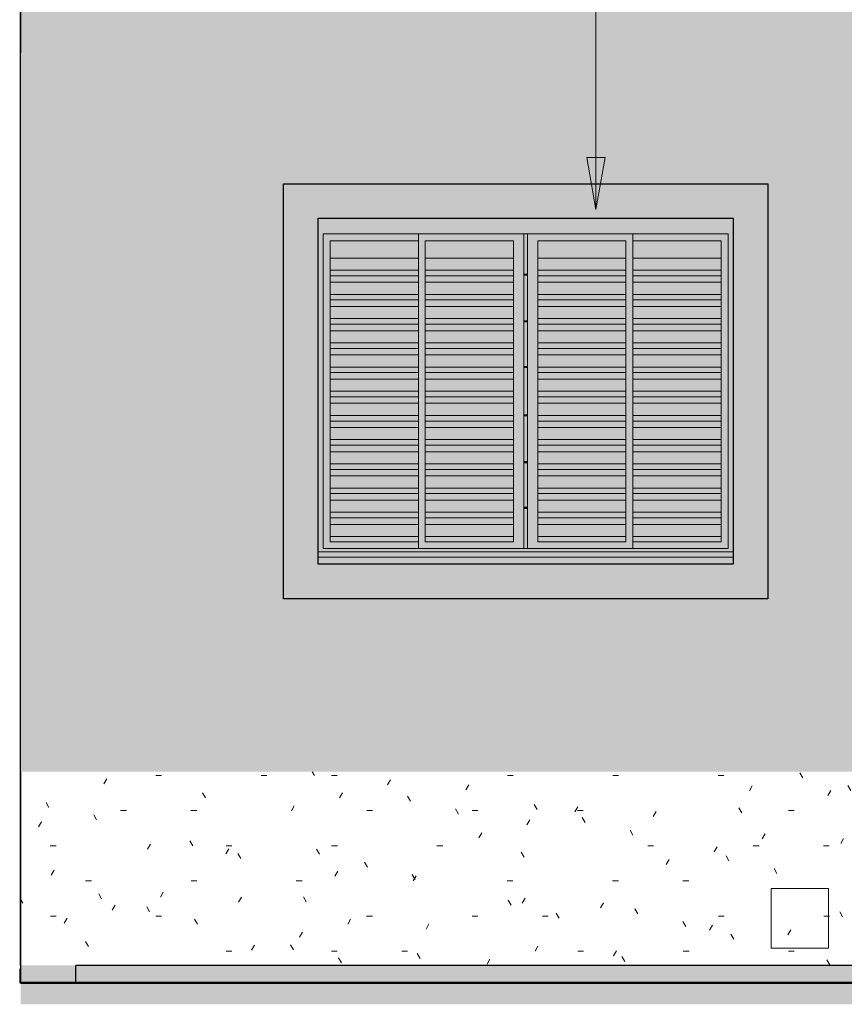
# Model space of a CAD drawing. Header units: metres. Extents: x -18.3 to 29, y -0.2 to 10.3.
# Tile 44 of 56: x 8.9 to 11.3, y -0.2 to 2.7. Entities that reach past the tile are written whole.
import ezdxf

# ---------------------------------------------------------------- set-up
doc = ezdxf.new("R2010")
doc.units = ezdxf.units.M
doc.layers.add('A-DETL', color=7, linetype='Continuous', lineweight=5, true_color=0x00a600)
for name, color, linetype, lineweight in [('A-DETL-GENF', 7, 'Continuous', 5), ('A-FLOR', 7, 'Continuous', 5), ('A-GLAZ', 7, 'Continuous', 5), ('A-WALL', 7, 'Continuous', 5), ('A-WALL-PATT', 7, 'Continuous', 5), ('C-TOPO', 7, 'Continuous', 5), ('E-ELEC-EQPM', 7, 'Continuous', 5), ('G-ANNO-TEXT', 7, 'Continuous', 9), ('I-WALL', 7, 'Continuous', 5), ('Q-CASE', 7, 'Continuous', 5)]:
    doc.layers.add(name, color=color, linetype=linetype, lineweight=lineweight)
pattern_1 = [(0, (10.94422, 1.2), (0.4064, 0.1016), [0.01676, -0.28804, 0.01676, -0.28804, -1.626]), (0, (10.94422, 1.2), (0.4064, 0.1016), [-0.6096, 0.01676, -0.59284, 0.01676, -0.28804, -0.7112]), (0, (10.94422, 1.2), (0.4064, 0.1016), [-1.524, 0.01676, -0.18644, 0.01676, -0.49124]), (120, (11.09722, 1.251), (-0.291188, 0.3011527), [0.01676, -0.28804, 0.01676, -0.28804, -1.626]), (120, (11.09722, 1.251), (-0.291188, 0.3011527), [-0.6096, 0.01676, -0.59284, 0.01676, -0.28804, -0.7112]), (120, (11.09722, 1.251), (-0.291188, 0.3011527), [-1.524, 0.01676, -0.18644, 0.01676, -0.49124]), (240, (11.14822, 1.454), (-0.115212, -0.4027527), [0.01676, -0.28804, 0.01676, -0.28804, -1.626]), (240, (11.14822, 1.454), (-0.115212, -0.4027527), [-0.6096, 0.01676, -0.59284, 0.01676, -0.28804, -0.7112]), (240, (11.14822, 1.454), (-0.115212, -0.4027527), [-1.524, 0.01676, -0.18644, 0.01676, -0.49124])]

# ---------------------------------------------------------------- blocks, each defined once
blk = doc.blocks.new('JANELA DE CORRE_CH_AMARELO0')
at = {"layer": 'A-GLAZ', "true_color": 0xfffffe}
h = blk.add_hatch(color=7, dxfattribs=at)
h.paths.add_polyline_path([(-17.375, 1.1), (-16.175, 1.1), (-16.1754, 1.12), (-17.375, 1.12), (-17.375, 1.1165)])
h.paths.add_polyline_path([(-17.2873, 1.1374), (-16.175, 1.1374), (-16.175, 2.1), (-17.375, 2.1), (-17.375, 1.1374), (-17.3208, 1.1374)])
h.paths.add_polyline_path([(-16.5834, 1.145), (-17.36, 1.145), (-17.36, 2.055), (-16.19, 2.055), (-16.19, 1.145), (-16.5499, 1.145)])
for points in [[(-17.275, 1.145), (-17.085, 1.145), (-17.085, 1.165), (-17.34, 1.165), (-17.34, 2.035), (-17.085, 2.035), (-17.085, 2.055), (-17.36, 2.055), (-17.36, 1.145), (-17.33, 1.145)], [(-16.21, 1.145), (-16.19, 1.145), (-16.19, 2.055), (-16.465, 2.055), (-16.465, 2.035), (-16.21, 2.035), (-16.21, 1.165), (-16.465, 1.165), (-16.465, 1.145), (-16.3153, 1.145)], [(-17.085, 1.9851), (-17.085, 2.035), (-17.34, 2.035), (-17.34, 1.9851), (-17.1349, 1.9851)], [(-16.81, 1.9851), (-16.81, 2.035), (-17.065, 2.035), (-17.065, 1.9851), (-16.8516, 1.9851)], [(-16.485, 1.9851), (-16.485, 2.035), (-16.74, 2.035), (-16.74, 1.9851), (-16.5349, 1.9851)], [(-16.4152, 1.9851), (-16.21, 1.9851), (-16.21, 2.035), (-16.465, 2.035), (-16.465, 1.9851), (-16.4494, 1.9851)], [(-17.085, 1.9501), (-17.085, 1.9851), (-17.34, 1.9851), (-17.34, 1.9501), (-17.1699, 1.9501)], [(-16.81, 1.9501), (-16.81, 1.9851), (-17.065, 1.9851), (-17.065, 1.9501), (-16.8516, 1.9501)], [(-16.5699, 1.9501), (-16.485, 1.9501), (-16.485, 1.9851), (-16.74, 1.9851), (-16.74, 1.9501), (-16.7175, 1.9501)], [(-16.3249, 1.9501), (-16.21, 1.9501), (-16.21, 1.9851), (-16.465, 1.9851), (-16.465, 1.9501), (-16.4494, 1.9501)], [(-17.186, 1.934), (-17.085, 1.934), (-17.085, 1.9501), (-17.34, 1.9501), (-17.34, 1.934), (-17.2538, 1.934)], [(-16.8516, 1.934), (-16.81, 1.934), (-16.81, 1.9501), (-17.065, 1.9501), (-17.065, 1.934), (-16.9856, 1.934)], [(-16.77, 1.9355), (-16.77, 1.9385), (-16.78, 1.9385), (-16.78, 1.9355)], [(-16.586, 1.934), (-16.485, 1.934), (-16.485, 1.9501), (-16.74, 1.9501), (-16.74, 1.934), (-16.7175, 1.934)], [(-16.341, 1.934), (-16.21, 1.934), (-16.21, 1.9501), (-16.465, 1.9501), (-16.465, 1.934), (-16.4494, 1.934)], [(-17.085, 1.9151), (-17.085, 1.934), (-17.34, 1.934), (-17.34, 1.9151), (-17.2049, 1.9151)], [(-17.2538, 1.8801), (-17.085, 1.8801), (-17.085, 1.9151), (-17.34, 1.9151), (-17.34, 1.8801)], [(-17.065, 1.9151), (-16.81, 1.9151), (-16.81, 1.934), (-17.065, 1.934), (-17.065, 1.9248)], [(-16.9856, 1.8801), (-16.81, 1.8801), (-16.81, 1.9151), (-17.065, 1.9151), (-17.065, 1.8801)], [(-16.74, 1.9151), (-16.485, 1.9151), (-16.485, 1.934), (-16.74, 1.934), (-16.74, 1.9248)], [(-16.7175, 1.8801), (-16.485, 1.8801), (-16.485, 1.9151), (-16.74, 1.9151), (-16.74, 1.8801)], [(-16.21, 1.9151), (-16.21, 1.934), (-16.465, 1.934), (-16.465, 1.9151), (-16.4494, 1.9151)], [(-16.465, 1.8801), (-16.21, 1.8801), (-16.21, 1.9151), (-16.465, 1.9151)], [(-17.34, 1.864), (-17.085, 1.864), (-17.085, 1.8801), (-17.34, 1.8801)], [(-16.81, 1.864), (-16.81, 1.8801), (-17.065, 1.8801), (-17.065, 1.864), (-16.8516, 1.864)], [(-16.74, 1.864), (-16.485, 1.864), (-16.485, 1.8801), (-16.74, 1.8801)], [(-16.465, 1.864), (-16.21, 1.864), (-16.21, 1.8801), (-16.465, 1.8801)], [(-17.2538, 1.8451), (-17.085, 1.8451), (-17.085, 1.864), (-17.34, 1.864), (-17.34, 1.8451)], [(-16.81, 1.8451), (-16.81, 1.864), (-17.065, 1.864), (-17.065, 1.8451), (-16.8516, 1.8451)], [(-16.7175, 1.8451), (-16.485, 1.8451), (-16.485, 1.864), (-16.74, 1.864), (-16.74, 1.8451)], [(-16.4494, 1.8451), (-16.21, 1.8451), (-16.21, 1.864), (-16.465, 1.864), (-16.465, 1.8451)], [(-17.2538, 1.8101), (-17.085, 1.8101), (-17.085, 1.8451), (-17.34, 1.8451), (-17.34, 1.8101)], [(-17.065, 1.8101), (-16.81, 1.8101), (-16.81, 1.8451), (-17.065, 1.8451)], [(-16.485, 1.8101), (-16.485, 1.8451), (-16.74, 1.8451), (-16.74, 1.8101), (-16.7099, 1.8101)], [(-16.465, 1.8101), (-16.21, 1.8101), (-16.21, 1.8451), (-16.465, 1.8451)], [(-17.2538, 1.794), (-17.085, 1.794), (-17.085, 1.8101), (-17.34, 1.8101), (-17.34, 1.794)], [(-17.085, 1.7751), (-17.085, 1.794), (-17.34, 1.794), (-17.34, 1.7751), (-17.2538, 1.7751)], [(-17.065, 1.794), (-16.81, 1.794), (-16.81, 1.8101), (-17.065, 1.8101)], [(-17.065, 1.7751), (-16.81, 1.7751), (-16.81, 1.794), (-17.065, 1.794)], [(-16.77, 1.8005), (-16.77, 1.8035), (-16.78, 1.8035), (-16.78, 1.8005)], [(-16.74, 1.794), (-16.485, 1.794), (-16.485, 1.8101), (-16.74, 1.8101)], [(-16.74, 1.7751), (-16.485, 1.7751), (-16.485, 1.794), (-16.74, 1.794)], [(-16.465, 1.794), (-16.21, 1.794), (-16.21, 1.8101), (-16.465, 1.8101)], [(-16.4494, 1.7751), (-16.21, 1.7751), (-16.21, 1.794), (-16.465, 1.794), (-16.465, 1.7751)], [(-17.085, 1.7401), (-17.085, 1.7751), (-17.34, 1.7751), (-17.34, 1.7401), (-17.2538, 1.7401)], [(-16.81, 1.7401), (-16.81, 1.7751), (-17.065, 1.7751), (-17.065, 1.7401), (-16.8516, 1.7401)], [(-16.7175, 1.7401), (-16.485, 1.7401), (-16.485, 1.7751), (-16.74, 1.7751), (-16.74, 1.7401)], [(-16.465, 1.7401), (-16.21, 1.7401), (-16.21, 1.7751), (-16.465, 1.7751), (-16.465, 1.75)], [(-17.34, 1.724), (-17.085, 1.724), (-17.085, 1.7401), (-17.34, 1.7401)], [(-16.81, 1.724), (-16.81, 1.7401), (-17.065, 1.7401), (-17.065, 1.724), (-16.8516, 1.724)], [(-16.74, 1.724), (-16.485, 1.724), (-16.485, 1.7401), (-16.74, 1.7401)], [(-16.465, 1.724), (-16.21, 1.724), (-16.21, 1.7401), (-16.465, 1.7401)], [(-17.2538, 1.7051), (-17.085, 1.7051), (-17.085, 1.724), (-17.34, 1.724), (-17.34, 1.7051)], [(-16.81, 1.7051), (-16.81, 1.724), (-17.065, 1.724), (-17.065, 1.7051), (-16.8516, 1.7051)], [(-16.7175, 1.7051), (-16.485, 1.7051), (-16.485, 1.724), (-16.74, 1.724), (-16.74, 1.7051)], [(-16.4494, 1.7051), (-16.21, 1.7051), (-16.21, 1.724), (-16.465, 1.724), (-16.465, 1.7051)], [(-17.2538, 1.6701), (-17.085, 1.6701), (-17.085, 1.7051), (-17.34, 1.7051), (-17.34, 1.6701)], [(-17.065, 1.6701), (-16.81, 1.6701), (-16.81, 1.7051), (-17.065, 1.7051)], [(-16.74, 1.6701), (-16.485, 1.6701), (-16.485, 1.7051), (-16.74, 1.7051)], [(-16.465, 1.6701), (-16.21, 1.6701), (-16.21, 1.7051), (-16.465, 1.7051)], [(-17.34, 1.654), (-17.085, 1.654), (-17.085, 1.6701), (-17.34, 1.6701)], [(-17.34, 1.6351), (-17.085, 1.6351), (-17.085, 1.654), (-17.34, 1.654)], [(-17.065, 1.654), (-16.81, 1.654), (-16.81, 1.6701), (-17.065, 1.6701)], [(-16.9856, 1.6351), (-16.81, 1.6351), (-16.81, 1.654), (-17.065, 1.654), (-17.065, 1.6351)], [(-16.77, 1.6685), (-16.77, 1.6715), (-16.78, 1.6715), (-16.78, 1.6685)], [(-16.74, 1.654), (-16.485, 1.654), (-16.485, 1.6701), (-16.74, 1.6701)], [(-16.7175, 1.6351), (-16.485, 1.6351), (-16.485, 1.654), (-16.74, 1.654), (-16.74, 1.6351)], [(-16.465, 1.654), (-16.21, 1.654), (-16.21, 1.6701), (-16.465, 1.6701)], [(-16.4494, 1.6351), (-16.21, 1.6351), (-16.21, 1.654), (-16.465, 1.654), (-16.465, 1.6351)], [(-17.085, 1.6001), (-17.085, 1.6351), (-17.34, 1.6351), (-17.34, 1.6001), (-17.2538, 1.6001)], [(-17.065, 1.6001), (-16.81, 1.6001), (-16.81, 1.6351), (-17.065, 1.6351)], [(-16.74, 1.6001), (-16.485, 1.6001), (-16.485, 1.6351), (-16.74, 1.6351)], [(-16.465, 1.6001), (-16.21, 1.6001), (-16.21, 1.6351), (-16.465, 1.6351)], [(-17.2538, 1.584), (-17.085, 1.584), (-17.085, 1.6001), (-17.34, 1.6001), (-17.34, 1.584)], [(-16.8516, 1.584), (-16.81, 1.584), (-16.81, 1.6001), (-17.065, 1.6001), (-17.065, 1.584), (-16.9856, 1.584)], [(-16.7175, 1.584), (-16.485, 1.584), (-16.485, 1.6001), (-16.74, 1.6001), (-16.74, 1.584)], [(-16.4494, 1.584), (-16.21, 1.584), (-16.21, 1.6001), (-16.465, 1.6001), (-16.465, 1.584)], [(-17.085, 1.5651), (-17.085, 1.584), (-17.34, 1.584), (-17.34, 1.5651), (-17.2538, 1.5651)], [(-17.065, 1.5651), (-16.81, 1.5651), (-16.81, 1.584), (-17.065, 1.584), (-17.065, 1.5752)], [(-16.485, 1.5651), (-16.485, 1.584), (-16.74, 1.584), (-16.74, 1.5651), (-16.7175, 1.5651)], [(-16.4494, 1.5651), (-16.21, 1.5651), (-16.21, 1.584), (-16.465, 1.584), (-16.465, 1.5651)], [(-17.3208, 1.5301), (-17.085, 1.5301), (-17.085, 1.5651), (-17.34, 1.5651), (-17.34, 1.5301)], [(-17.065, 1.5301), (-16.81, 1.5301), (-16.81, 1.5651), (-17.065, 1.5651)], [(-16.74, 1.5301), (-16.485, 1.5301), (-16.485, 1.5651), (-16.74, 1.5651)], [(-16.4494, 1.5301), (-16.21, 1.5301), (-16.21, 1.5651), (-16.465, 1.5651), (-16.465, 1.5301)], [(-17.34, 1.514), (-17.085, 1.514), (-17.085, 1.5301), (-17.34, 1.5301)], [(-17.3208, 1.4951), (-17.085, 1.4951), (-17.085, 1.514), (-17.34, 1.514), (-17.34, 1.4951)], [(-17.065, 1.514), (-16.81, 1.514), (-16.81, 1.5301), (-17.065, 1.5301)], [(-16.9856, 1.4951), (-16.81, 1.4951), (-16.81, 1.514), (-17.065, 1.514), (-17.065, 1.4951)], [(-16.77, 1.5285), (-16.77, 1.5315), (-16.78, 1.5315), (-16.78, 1.5285)], [(-16.74, 1.514), (-16.485, 1.514), (-16.485, 1.5301), (-16.74, 1.5301)], [(-16.7175, 1.4951), (-16.485, 1.4951), (-16.485, 1.514), (-16.74, 1.514), (-16.74, 1.4951)], [(-16.465, 1.514), (-16.21, 1.514), (-16.21, 1.5301), (-16.465, 1.5301)], [(-16.4494, 1.4951), (-16.21, 1.4951), (-16.21, 1.514), (-16.465, 1.514), (-16.465, 1.4951)], [(-17.3208, 1.4601), (-17.085, 1.4601), (-17.085, 1.4951), (-17.34, 1.4951), (-17.34, 1.4601)], [(-17.065, 1.4601), (-16.81, 1.4601), (-16.81, 1.4951), (-17.065, 1.4951)], [(-16.74, 1.4601), (-16.485, 1.4601), (-16.485, 1.4951), (-16.74, 1.4951)], [(-16.4494, 1.4601), (-16.21, 1.4601), (-16.21, 1.4951), (-16.465, 1.4951), (-16.465, 1.4601)], [(-17.085, 1.444), (-17.085, 1.4601), (-17.34, 1.4601), (-17.34, 1.444), (-17.2538, 1.444)], [(-17.065, 1.444), (-16.81, 1.444), (-16.81, 1.4601), (-17.065, 1.4601)], [(-16.74, 1.444), (-16.485, 1.444), (-16.485, 1.4601), (-16.74, 1.4601)], [(-16.465, 1.444), (-16.21, 1.444), (-16.21, 1.4601), (-16.465, 1.4601)], [(-17.085, 1.4251), (-17.085, 1.444), (-17.34, 1.444), (-17.34, 1.4251), (-17.2538, 1.4251)], [(-17.23, 1.3901), (-17.23, 1.4051), (-17.085, 1.4051), (-17.085, 1.4251), (-17.34, 1.4251), (-17.34, 1.3901), (-17.2538, 1.3901)], [(-17.065, 1.4251), (-16.81, 1.4251), (-16.81, 1.444), (-17.065, 1.444)], [(-16.8516, 1.3901), (-16.81, 1.3901), (-16.81, 1.4251), (-17.065, 1.4251), (-17.065, 1.3901), (-16.9856, 1.3901)], [(-16.74, 1.4251), (-16.485, 1.4251), (-16.485, 1.444), (-16.74, 1.444)], [(-16.7102, 1.3901), (-16.485, 1.3901), (-16.485, 1.4251), (-16.74, 1.4251), (-16.74, 1.3901), (-16.7175, 1.3901)], [(-16.465, 1.4251), (-16.21, 1.4251), (-16.21, 1.444), (-16.465, 1.444)], [(-16.21, 1.3901), (-16.21, 1.4251), (-16.465, 1.4251), (-16.465, 1.3901), (-16.4352, 1.3901)], [(-16.77, 1.3935), (-16.77, 1.3965), (-16.78, 1.3965), (-16.78, 1.3935)], [(-17.1197, 1.374), (-17.085, 1.374), (-17.085, 1.3901), (-17.34, 1.3901), (-17.34, 1.374), (-17.23, 1.374)], [(-17.2538, 1.3551), (-17.085, 1.3551), (-17.085, 1.374), (-17.34, 1.374), (-17.34, 1.3551), (-17.3208, 1.3551)], [(-17.065, 1.374), (-16.81, 1.374), (-16.81, 1.3901), (-17.065, 1.3901)], [(-16.9856, 1.3551), (-16.81, 1.3551), (-16.81, 1.374), (-17.065, 1.374), (-17.065, 1.3551)], [(-16.74, 1.374), (-16.485, 1.374), (-16.485, 1.3901), (-16.74, 1.3901)], [(-16.7175, 1.3551), (-16.485, 1.3551), (-16.485, 1.374), (-16.74, 1.374), (-16.74, 1.3551)], [(-16.465, 1.374), (-16.21, 1.374), (-16.21, 1.3901), (-16.465, 1.3901)], [(-16.4494, 1.3551), (-16.21, 1.3551), (-16.21, 1.374), (-16.465, 1.374), (-16.465, 1.3551)], [(-17.2538, 1.3201), (-17.085, 1.3201), (-17.085, 1.3551), (-17.34, 1.3551), (-17.34, 1.3201), (-17.3208, 1.3201)], [(-17.065, 1.3201), (-16.81, 1.3201), (-16.81, 1.3551), (-17.065, 1.3551)], [(-16.74, 1.3201), (-16.485, 1.3201), (-16.485, 1.3551), (-16.74, 1.3551)], [(-16.465, 1.3201), (-16.21, 1.3201), (-16.21, 1.3551), (-16.465, 1.3551)], [(-17.1197, 1.304), (-17.085, 1.304), (-17.085, 1.3201), (-17.34, 1.3201), (-17.34, 1.304), (-17.2538, 1.304)], [(-17.065, 1.304), (-16.81, 1.304), (-16.81, 1.3201), (-17.065, 1.3201)], [(-16.74, 1.304), (-16.485, 1.304), (-16.485, 1.3201), (-16.74, 1.3201)], [(-16.349, 1.304), (-16.21, 1.304), (-16.21, 1.3201), (-16.465, 1.3201), (-16.465, 1.304), (-16.4494, 1.304)], [(-17.1197, 1.2851), (-17.085, 1.2851), (-17.085, 1.304), (-17.34, 1.304), (-17.34, 1.2851), (-17.2538, 1.2851)], [(-17.23, 1.2501), (-17.23, 1.2751), (-17.085, 1.2751), (-17.085, 1.2851), (-17.34, 1.2851), (-17.34, 1.2501), (-17.2538, 1.2501)], [(-16.9856, 1.2851), (-16.81, 1.2851), (-16.81, 1.304), (-17.065, 1.304), (-17.065, 1.2851)], [(-17.065, 1.2501), (-16.81, 1.2501), (-16.81, 1.2851), (-17.065, 1.2851)], [(-16.7175, 1.2851), (-16.485, 1.2851), (-16.485, 1.304), (-16.74, 1.304), (-16.74, 1.2851)], [(-16.74, 1.2501), (-16.485, 1.2501), (-16.485, 1.2851), (-16.74, 1.2851)], [(-16.21, 1.2851), (-16.21, 1.304), (-16.465, 1.304), (-16.465, 1.2851), (-16.3302, 1.2851)], [(-16.465, 1.2501), (-16.21, 1.2501), (-16.21, 1.2851), (-16.465, 1.2851)], [(-16.77, 1.2615), (-16.77, 1.2645), (-16.78, 1.2645), (-16.78, 1.2615)], [(-17.085, 1.234), (-17.085, 1.2501), (-17.34, 1.2501), (-17.34, 1.234), (-17.1197, 1.234)], [(-17.275, 1.2151), (-17.085, 1.2151), (-17.085, 1.234), (-17.34, 1.234), (-17.34, 1.2151), (-17.2899, 1.2151)], [(-16.81, 1.234), (-16.81, 1.2501), (-17.065, 1.2501), (-17.065, 1.234), (-16.8516, 1.234)], [(-17.0149, 1.2151), (-16.81, 1.2151), (-16.81, 1.234), (-17.065, 1.234), (-17.065, 1.2151)], [(-16.554, 1.234), (-16.485, 1.234), (-16.485, 1.2501), (-16.74, 1.2501), (-16.74, 1.234), (-16.7175, 1.234)], [(-16.5164, 1.2151), (-16.485, 1.2151), (-16.485, 1.234), (-16.74, 1.234), (-16.74, 1.2151), (-16.5834, 1.2151)], [(-16.279, 1.234), (-16.21, 1.234), (-16.21, 1.2501), (-16.465, 1.2501), (-16.465, 1.234), (-16.4494, 1.234)], [(-16.465, 1.2151), (-16.21, 1.2151), (-16.21, 1.234), (-16.465, 1.234), (-16.465, 1.2257)], [(-17.275, 1.1801), (-17.085, 1.1801), (-17.085, 1.2151), (-17.34, 1.2151), (-17.34, 1.1801), (-17.2949, 1.1801)], [(-16.9856, 1.1801), (-16.81, 1.1801), (-16.81, 1.2151), (-17.065, 1.2151), (-17.065, 1.1801), (-17.0499, 1.1801)], [(-16.5834, 1.1801), (-16.485, 1.1801), (-16.485, 1.2151), (-16.74, 1.2151), (-16.74, 1.1801), (-16.6505, 1.1801)], [(-16.3153, 1.1801), (-16.21, 1.1801), (-16.21, 1.2151), (-16.465, 1.2151), (-16.465, 1.1801), (-16.4494, 1.1801)], [(-17.34, 1.165), (-17.085, 1.165), (-17.085, 1.1801), (-17.34, 1.1801)], [(-16.9856, 1.165), (-16.81, 1.165), (-16.81, 1.1801), (-17.065, 1.1801), (-17.065, 1.165)], [(-16.5834, 1.165), (-16.485, 1.165), (-16.485, 1.1801), (-16.74, 1.1801), (-16.74, 1.165), (-16.6505, 1.165)], [(-16.3153, 1.165), (-16.21, 1.165), (-16.21, 1.1801), (-16.465, 1.1801), (-16.465, 1.165), (-16.4494, 1.165)]]:
    blk.add_hatch(color=7, dxfattribs=at).paths.add_polyline_path(points)
h = blk.add_hatch(color=7, dxfattribs=at)
h.paths.add_polyline_path([(-17.085, 1.145), (-16.78, 1.145), (-16.78, 2.055), (-17.085, 2.055), (-17.085, 1.2257)])
h.paths.add_polyline_path([(-16.81, 1.165), (-17.065, 1.165), (-17.065, 2.035), (-16.81, 2.035), (-16.81, 1.2257)])
at = {"layer": 'A-GLAZ', "true_color": 0x7f7f7f}
h = blk.add_hatch(color=8, dxfattribs=at)
h.paths.add_polyline_path([(-16.77, 1.145), (-16.77, 1.2615), (-16.78, 1.2615), (-16.78, 1.145)])
h.paths.add_polyline_path([(-16.77, 1.2645), (-16.77, 1.3935), (-16.78, 1.3935), (-16.78, 1.2645)])
h.paths.add_polyline_path([(-16.78, 1.3965), (-16.77, 1.3965), (-16.77, 1.5285), (-16.78, 1.5285), (-16.78, 1.4005)])
h.paths.add_polyline_path([(-16.78, 1.5315), (-16.77, 1.5315), (-16.77, 1.6685), (-16.78, 1.6685), (-16.78, 1.5752)])
h.paths.add_polyline_path([(-16.78, 1.6715), (-16.77, 1.6715), (-16.77, 1.8005), (-16.78, 1.8005), (-16.78, 1.75)])
h.paths.add_polyline_path([(-16.77, 1.8035), (-16.77, 1.9355), (-16.78, 1.9355), (-16.78, 1.8035)])
h.paths.add_polyline_path([(-16.78, 1.9385), (-16.77, 1.9385), (-16.77, 2.055), (-16.78, 2.055), (-16.78, 2.035)])
at = {"layer": 'A-GLAZ', "true_color": 0xfffffe}
h = blk.add_hatch(color=7, dxfattribs=at)
h.paths.add_polyline_path([(-16.77, 1.145), (-16.465, 1.145), (-16.465, 2.055), (-16.77, 2.055), (-16.77, 1.2257)])
h.paths.add_polyline_path([(-16.5499, 1.165), (-16.74, 1.165), (-16.74, 2.035), (-16.485, 2.035), (-16.485, 1.165), (-16.5164, 1.165)])
at = {"layer": 'A-GLAZ'}
for p, q in [((-17.36, 1.145), (-17.36, 2.055)), ((-17.36, 2.055), (-16.19, 2.055)), ((-17.085, 2.055), (-17.085, 1.4051)), ((-16.78, 1.145), (-16.78, 2.055)), ((-16.77, 2.055), (-16.77, 1.145)), ((-16.465, 1.145), (-16.465, 2.055)), ((-16.19, 2.055), (-16.19, 1.145)), ((-17.34, 2.035), (-17.085, 2.035)), ((-17.34, 1.165), (-17.34, 2.035)), ((-17.065, 1.165), (-17.065, 2.035)), ((-17.065, 2.035), (-16.81, 2.035)), ((-16.81, 2.035), (-16.81, 1.165)), ((-16.74, 2.035), (-16.485, 2.035)), ((-16.74, 1.165), (-16.74, 2.035)), ((-16.485, 2.035), (-16.485, 1.165)), ((-16.465, 2.035), (-16.21, 2.035)), ((-16.21, 2.035), (-16.21, 1.165)), ((-17.085, 1.9851), (-17.34, 1.9851)), ((-16.81, 1.9851), (-17.065, 1.9851)), ((-16.485, 1.9851), (-16.74, 1.9851)), ((-16.21, 1.9851), (-16.465, 1.9851)), ((-17.085, 1.9501), (-17.34, 1.9501)), ((-16.81, 1.9501), (-17.065, 1.9501)), ((-16.78, 1.9385), (-16.77, 1.9385)), ((-16.485, 1.9501), (-16.74, 1.9501)), ((-16.21, 1.9501), (-16.465, 1.9501)), ((-17.085, 1.934), (-17.34, 1.934)), ((-17.085, 1.9151), (-17.34, 1.9151)), ((-16.81, 1.934), (-17.065, 1.934)), ((-16.81, 1.9151), (-17.065, 1.9151)), ((-16.77, 1.9355), (-16.78, 1.9355)), ((-16.485, 1.934), (-16.74, 1.934)), ((-16.485, 1.9151), (-16.74, 1.9151)), ((-16.21, 1.934), (-16.465, 1.934)), ((-16.21, 1.9151), (-16.465, 1.9151)), ((-17.085, 1.8801), (-17.34, 1.8801)), ((-16.81, 1.8801), (-17.065, 1.8801)), ((-16.485, 1.8801), (-16.74, 1.8801)), ((-16.21, 1.8801), (-16.465, 1.8801)), ((-17.085, 1.864), (-17.34, 1.864)), ((-16.81, 1.864), (-17.065, 1.864)), ((-16.485, 1.864), (-16.74, 1.864)), ((-16.21, 1.864), (-16.465, 1.864)), ((-17.085, 1.8451), (-17.34, 1.8451)), ((-16.81, 1.8451), (-17.065, 1.8451)), ((-16.485, 1.8451), (-16.74, 1.8451)), ((-16.21, 1.8451), (-16.465, 1.8451)), ((-17.085, 1.8101), (-17.34, 1.8101)), ((-17.085, 1.794), (-17.34, 1.794)), ((-16.81, 1.8101), (-17.065, 1.8101)), ((-16.81, 1.794), (-17.065, 1.794)), ((-16.78, 1.8035), (-16.77, 1.8035)), ((-16.77, 1.8005), (-16.78, 1.8005)), ((-16.485, 1.8101), (-16.74, 1.8101)), ((-16.485, 1.794), (-16.74, 1.794)), ((-16.21, 1.8101), (-16.465, 1.8101)), ((-16.21, 1.794), (-16.465, 1.794)), ((-17.085, 1.7751), (-17.34, 1.7751)), ((-16.81, 1.7751), (-17.065, 1.7751)), ((-16.485, 1.7751), (-16.74, 1.7751)), ((-16.21, 1.7751), (-16.465, 1.7751)), ((-17.085, 1.7401), (-17.34, 1.7401)), ((-16.81, 1.7401), (-17.065, 1.7401)), ((-16.485, 1.7401), (-16.74, 1.7401)), ((-16.21, 1.7401), (-16.465, 1.7401)), ((-17.085, 1.724), (-17.34, 1.724)), ((-16.81, 1.724), (-17.065, 1.724)), ((-16.485, 1.724), (-16.74, 1.724)), ((-16.21, 1.724), (-16.465, 1.724)), ((-17.085, 1.7051), (-17.34, 1.7051)), ((-16.81, 1.7051), (-17.065, 1.7051)), ((-16.485, 1.7051), (-16.74, 1.7051)), ((-16.21, 1.7051), (-16.465, 1.7051)), ((-17.085, 1.6701), (-17.34, 1.6701)), ((-17.085, 1.654), (-17.34, 1.654)), ((-16.81, 1.6701), (-17.065, 1.6701)), ((-16.81, 1.654), (-17.065, 1.654)), ((-16.78, 1.6715), (-16.77, 1.6715)), ((-16.77, 1.6685), (-16.78, 1.6685)), ((-16.485, 1.6701), (-16.74, 1.6701)), ((-16.485, 1.654), (-16.74, 1.654)), ((-16.21, 1.6701), (-16.465, 1.6701)), ((-16.21, 1.654), (-16.465, 1.654)), ((-17.085, 1.6351), (-17.34, 1.6351)), ((-16.81, 1.6351), (-17.065, 1.6351)), ((-16.485, 1.6351), (-16.74, 1.6351)), ((-16.21, 1.6351), (-16.465, 1.6351)), ((-17.085, 1.6001), (-17.34, 1.6001)), ((-16.81, 1.6001), (-17.065, 1.6001)), ((-16.485, 1.6001), (-16.74, 1.6001)), ((-16.21, 1.6001), (-16.465, 1.6001)), ((-17.085, 1.584), (-17.34, 1.584)), ((-16.81, 1.584), (-17.065, 1.584)), ((-16.485, 1.584), (-16.74, 1.584)), ((-16.21, 1.584), (-16.465, 1.584)), ((-17.085, 1.5651), (-17.34, 1.5651)), ((-16.81, 1.5651), (-17.065, 1.5651)), ((-16.485, 1.5651), (-16.74, 1.5651)), ((-16.21, 1.5651), (-16.465, 1.5651)), ((-17.085, 1.5301), (-17.34, 1.5301)), ((-17.085, 1.514), (-17.34, 1.514)), ((-16.81, 1.5301), (-17.065, 1.5301)), ((-16.81, 1.514), (-17.065, 1.514)), ((-16.78, 1.5315), (-16.77, 1.5315)), ((-16.77, 1.5285), (-16.78, 1.5285)), ((-16.485, 1.5301), (-16.74, 1.5301)), ((-16.485, 1.514), (-16.74, 1.514)), ((-16.21, 1.5301), (-16.465, 1.5301)), ((-16.21, 1.514), (-16.465, 1.514)), ((-17.085, 1.4951), (-17.34, 1.4951)), ((-16.81, 1.4951), (-17.065, 1.4951)), ((-16.485, 1.4951), (-16.74, 1.4951)), ((-16.21, 1.4951), (-16.465, 1.4951)), ((-17.085, 1.4601), (-17.34, 1.4601)), ((-16.81, 1.4601), (-17.065, 1.4601)), ((-16.485, 1.4601), (-16.74, 1.4601)), ((-16.21, 1.4601), (-16.465, 1.4601)), ((-17.085, 1.444), (-17.34, 1.444)), ((-17.085, 1.4251), (-17.34, 1.4251)), ((-16.81, 1.444), (-17.065, 1.444)), ((-16.81, 1.4251), (-17.065, 1.4251)), ((-16.485, 1.444), (-16.74, 1.444)), ((-16.485, 1.4251), (-16.74, 1.4251)), ((-16.21, 1.444), (-16.465, 1.444)), ((-16.21, 1.4251), (-16.465, 1.4251)), ((-16.78, 1.3965), (-16.77, 1.3965)), ((-17.23, 1.3901), (-17.34, 1.3901)), ((-17.085, 1.374), (-17.34, 1.374)), ((-17.085, 1.3901), (-17.085, 1.2751)), ((-16.81, 1.3901), (-17.065, 1.3901)), ((-16.81, 1.374), (-17.065, 1.374)), ((-16.77, 1.3935), (-16.78, 1.3935)), ((-16.485, 1.3901), (-16.74, 1.3901)), ((-16.485, 1.374), (-16.74, 1.374)), ((-16.21, 1.3901), (-16.465, 1.3901)), ((-16.21, 1.374), (-16.465, 1.374)), ((-17.085, 1.3551), (-17.34, 1.3551)), ((-16.81, 1.3551), (-17.065, 1.3551)), ((-16.485, 1.3551), (-16.74, 1.3551)), ((-16.21, 1.3551), (-16.465, 1.3551)), ((-17.085, 1.3201), (-17.34, 1.3201)), ((-16.81, 1.3201), (-17.065, 1.3201)), ((-16.485, 1.3201), (-16.74, 1.3201)), ((-16.21, 1.3201), (-16.465, 1.3201)), ((-17.085, 1.304), (-17.34, 1.304)), ((-17.085, 1.2851), (-17.34, 1.2851)), ((-16.81, 1.304), (-17.065, 1.304)), ((-16.81, 1.2851), (-17.065, 1.2851)), ((-16.485, 1.304), (-16.74, 1.304)), ((-16.485, 1.2851), (-16.74, 1.2851)), ((-16.21, 1.304), (-16.465, 1.304)), ((-16.21, 1.2851), (-16.465, 1.2851)), ((-16.78, 1.2645), (-16.77, 1.2645)), ((-16.77, 1.2615), (-16.78, 1.2615)), ((-17.23, 1.2501), (-17.34, 1.2501)), ((-17.085, 1.234), (-17.34, 1.234)), ((-17.085, 1.2501), (-17.085, 1.145)), ((-16.81, 1.2501), (-17.065, 1.2501)), ((-16.81, 1.234), (-17.065, 1.234)), ((-16.485, 1.2501), (-16.74, 1.2501)), ((-16.485, 1.234), (-16.74, 1.234)), ((-16.21, 1.2501), (-16.465, 1.2501)), ((-16.21, 1.234), (-16.465, 1.234)), ((-17.085, 1.2151), (-17.34, 1.2151)), ((-16.81, 1.2151), (-17.065, 1.2151)), ((-16.485, 1.2151), (-16.74, 1.2151)), ((-16.21, 1.2151), (-16.465, 1.2151)), ((-17.085, 1.1801), (-17.34, 1.1801)), ((-16.81, 1.1801), (-17.065, 1.1801)), ((-16.485, 1.1801), (-16.74, 1.1801)), ((-16.21, 1.1801), (-16.465, 1.1801)), ((-16.19, 1.145), (-17.36, 1.145)), ((-17.085, 1.165), (-17.34, 1.165)), ((-16.81, 1.165), (-17.065, 1.165)), ((-16.485, 1.165), (-16.74, 1.165)), ((-16.21, 1.165), (-16.465, 1.165))]:
    blk.add_line(p, q, dxfattribs=at)
blk = doc.blocks.new('Componentes de gabinete 1 - Componentes de gabinete 1-2086930-FACH_AMARELO')
at = {"layer": 'Q-CASE', "true_color": 0xd2d2d2}
for points in [[(-16.1756, 1.1355), (-16.175, 1.1355), (-16.175, 1.1374), (-17.375, 1.1374), (-17.3745, 1.1355), (-16.1812, 1.1355)], [(-16.7845, 1.1306), (-16.175, 1.1306), (-16.1756, 1.1355), (-17.375, 1.1352), (-17.3746, 1.1306), (-16.8516, 1.1306)], [(-16.7845, 1.12), (-16.175, 1.12), (-16.1755, 1.1306), (-17.375, 1.1306), (-17.3747, 1.12), (-16.8516, 1.12)]]:
    blk.add_hatch(color=254, dxfattribs=at).paths.add_polyline_path(points)
at = {"layer": 'Q-CASE'}
for p, q in [((-17.375, 1.1355), (-17.375, 1.1363)), ((-17.375, 1.1355), (-17.375, 1.1306)), ((-17.375, 1.1355), (-16.175, 1.1355)), ((-17.375, 1.12), (-17.375, 1.1306)), ((-17.375, 1.12), (-16.175, 1.12)), ((-16.175, 1.1363), (-16.175, 1.1355)), ((-16.175, 1.1306), (-16.175, 1.1355)), ((-16.175, 1.1306), (-16.175, 1.12))]:
    blk.add_line(p, q, dxfattribs=at)
blk = doc.blocks.new('Paredes 1 - Paredes 1-2288142-FACH_AMARELO')
at = {"layer": 'A-WALL', "true_color": 0xc0c0c0}
h = blk.add_hatch(color=9, dxfattribs=at)
h.paths.add_polyline_path([(-17.475, 1), (-16.075, 1), (-16.075, 2.2), (-17.475, 2.2), (-17.475, 1.0509)])
h.paths.add_polyline_path([(-16.175, 1.1), (-17.375, 1.1), (-17.375, 2.1), (-16.175, 2.1), (-16.175, 1.12)])
at = {"layer": 'A-WALL'}
for p, q in [((-16.075, 2.2), (-17.475, 2.2)), ((-17.475, 2.2), (-17.475, 1)), ((-16.075, 1), (-16.075, 2.2)), ((-17.375, 1.1363), (-17.375, 2.1)), ((-17.375, 2.1), (-16.175, 2.1)), ((-16.175, 2.1), (-16.175, 1.1363)), ((-17.375, 1.1), (-17.375, 1.12)), ((-16.175, 1.12), (-16.175, 1.1)), ((-16.175, 1.1), (-17.375, 1.1)), ((-17.475, 1), (-16.075, 1))]:
    blk.add_line(p, q, dxfattribs=at)
blk = doc.blocks.new('Caixa de Passagem 15x15cm - Caixa de Passagem 15x15cm-2965799-FACH_AMARELO')
at = {"layer": 'E-ELEC-EQPM'}
for p, q in [((-15.9, 0.162), (-16.065, 0.162)), ((-16.065, -0.01), (-16.065, 0.162)), ((-15.9, -0.01), (-15.9, 0.162)), ((-16.065, -0.01), (-15.9, -0.01))]:
    blk.add_line(p, q, dxfattribs=at)

msp = doc.modelspace()

# ---------------------------------------------------------------- hatches: boundary and pattern name
at = {"layer": 'A-DETL-GENF', "true_color": 0xdbcc9e}
for points in [[(8.9282, 2.5786), (11.8482, 2.5786), (11.8482, 2.6986), (8.9282, 2.6986), (8.9282, 2.6239)], [(9.0882, -0.11), (9.0882, -0.06), (8.9282, -0.06), (8.9282, -0.11), (8.971, -0.11)]]:
    msp.add_hatch(color=9, dxfattribs=at).paths.add_polyline_path(points)
at = {"layer": 'A-DETL-GENF', "true_color": 0xffffff}
h = msp.add_hatch(color=7, dxfattribs=at)
h.paths.add_polyline_path([(9.9332, 1.2501), (10.0782, 1.2501), (10.0782, 1.2751), (9.9332, 1.2751)])
h.paths.add_polyline_path([(10.0435, 1.3901), (10.0782, 1.3901), (10.0782, 1.4051), (9.9332, 1.4051), (9.9332, 1.3901), (9.9482, 1.3901)])
at = {"layer": 'A-DETL-GENF', "true_color": 0x4d4d4d}
h = msp.add_hatch(dxfattribs=at)
h.set_pattern_fill('FP_4', color=251, style=0, pattern_type=2)
h.set_pattern_definition(pattern_1)
h.paths.add_polyline_path([(8.9282, -0.06), (11.8507, -0.06), (11.8507, 0.5), (8.9282, 0.5), (8.9282, 0.0023)])
h.paths.add_polyline_path([(11.116, -0.01), (11.0982, -0.01), (11.0982, 0.162), (11.2632, 0.162), (11.2632, -0.01), (11.1496, -0.01)])
h = msp.add_hatch(dxfattribs=at)
h.set_pattern_fill('FP_4', color=251, style=0, pattern_type=2)
h.set_pattern_definition(pattern_1)
h.paths.add_polyline_path([(11.0982, -0.01), (11.2632, -0.01), (11.2632, 0.162), (11.0982, 0.162), (11.0982, 0.0023)])
at = {"layer": 'A-FLOR', "true_color": 0x616161}
msp.add_hatch(color=251, dxfattribs=at).paths.add_polyline_path([(10.982, -0.11), (13.4582, -0.11), (13.4582, -0.06), (9.0882, -0.06), (9.0882, -0.11), (10.8479, -0.11)])
at = {"layer": 'A-WALL-PATT', "true_color": 0xa2a2a2}
h = msp.add_hatch(dxfattribs=at)
h.set_pattern_fill('FP_1', color=253, style=0, pattern_type=2)
h.set_pattern_definition([(50, (10.94422, 1.2), (0.364365, -0.031877), [0.0381, -0.4191]), (355, (10.94422, 1.2), (-0.070485, 0.38212), [0.03048, -0.33528]), (100.451, (10.97522, 1.197), (0.293886, 0.35023), [0.03238, -0.35618]), (46.184, (10.9442, 1.302), (0.54216, -0.08408), [0.05715, -0.62865]), (96.636, (10.9902, 1.295), (0.4748, 0.49485), [0.04857, -0.53427]), (351.184, (10.9442, 1.302), (0.47481, 0.49485), [0.04572, -0.50292]), (21, (10.99522, 1.276), (0.303226, -0.204528), [0.0381, -0.4191]), (326, (10.99522, 1.276), (0.123607, 0.36838), [0.03048, -0.33528]), (71.451, (11.02122, 1.259), (0.426833, 0.16384), [0.03238, -0.35618]), (37.5, (10.94422, 1.2), (0.006181, 0.169108), [0.01676, -0.31445, 0.01676, -0.3236, -0.33655]), (37.5, (10.94422, 1.2), (0.006181, 0.169108), [-0.67158, 0.01676, -0.31979]), (7.5, (10.94422, 1.2), (0.133641, 0.200358), [0.01676, -0.17729, 0.01676, -0.30683, -0.12827]), (7.5, (10.94422, 1.2), (0.133641, 0.200358), [-0.51765, 0.01676, -0.11151]), (327.5, (10.83122, 1.2), (0.2711816, -0.0114606), [0.01676, -0.11024, 0.01676, -0.37948, -0.52578]), (327.5, (10.83122, 1.2), (0.2711816, -0.0114606), [-0.52324, 0.01676, -0.50902]), (317.5, (10.78022, 1.2), (0.296258, 0.05085), [0.01676, -0.14834, 0.01676, -0.24638, -0.37338]), (317.5, (10.78022, 1.2), (0.296258, 0.05085), [-0.42824, 0.01676, -0.35662])])
h.paths.add_polyline_path([(8.9282, -0.11), (8.9282, -0.07), (8.9257, -0.07), (8.9257, -0.11)])
at = {"layer": 'C-TOPO', "true_color": 0xd2e2c2}
msp.add_hatch(color=254, dxfattribs=at).paths.add_polyline_path([(11.6523, -0.1725), (17.4171, -0.1725), (17.4171, -0.1101), (8.9282, -0.1101), (8.9282, -0.1725), (11.5182, -0.1725)])
at = {"layer": 'G-ANNO-TEXT'}
msp.add_hatch(color=256, dxfattribs=at).paths.add_polyline_path([(10.5915, 2.1255), (10.6179, 2.2755), (10.5651, 2.2755)])
at = {"layer": 'I-WALL', "true_color": 0xdbcc9e}
msp.add_hatch(color=9, dxfattribs=at).paths.add_polyline_path([(8.971, 0.5), (9.0882, 0.5), (9.0882, 2.5786), (8.9282, 2.5786), (8.9282, 0.5)])
h = msp.add_hatch(color=9, dxfattribs=at)
h.paths.add_polyline_path([(10.982, 0.5), (11.7682, 0.5), (11.7682, 2.5786), (9.0882, 2.5786), (9.0882, 0.5), (10.7139, 0.5)])
h.paths.add_polyline_path([(11.0548, 1), (9.6882, 1), (9.6882, 2.2), (11.0882, 2.2), (11.0882, 1)])

# ---------------------------------------------------------------- linework, layer by layer
at = {"layer": 'A-DETL', "color": 7, "lineweight": 30}
for p, q in [((8.9282, -0.06), (8.9282, 4.225)), ((8.9282, 2.6986), (8.9282, 2.5786)), ((9.6882, 2.2), (11.0882, 2.2)), ((9.6882, 1), (9.6882, 2.2)), ((11.0882, 2.2), (11.0882, 1)), ((9.7882, 2.1), (10.9882, 2.1)), ((9.7882, 1.1), (9.7882, 2.1)), ((10.9882, 2.1), (10.9882, 1.1)), ((10.9882, 1.1), (9.7882, 1.1)), ((11.0882, 1), (9.6882, 1)), ((8.9282, 0.5), (8.9282, -0.06)), ((8.9282, -0.06), (8.9282, -0.11)), ((13.4582, -0.06), (9.0882, -0.06)), ((9.0882, -0.11), (9.0882, -0.06))]:
    msp.add_line(p, q, dxfattribs=at)
at = {"layer": 'A-DETL', "color": 7}
for p, q in [((10.0782, 1.3901), (10.0782, 1.4051)), ((9.9332, 1.3901), (10.0782, 1.3901)), ((10.0782, 1.2501), (10.0782, 1.2751)), ((9.9332, 1.2501), (10.0782, 1.2501))]:
    msp.add_line(p, q, dxfattribs=at)
at = {"layer": 'A-DETL', "color": 7, "lineweight": 50}
for p in [(8.9282, -0.11), (17.4171, -0.11)]:
    msp.add_line(p, (9.0882, -0.11), dxfattribs=at)
at = {"layer": 'A-FLOR'}
for p, q in [((9.0882, -0.06), (13.4582, -0.06)), ((13.4582, -0.11), (9.0882, -0.11))]:
    msp.add_line(p, q, dxfattribs=at)
at = {"layer": 'C-TOPO', "lineweight": 25}
msp.add_line((8.9282, -0.1101), (16.8611, -0.1101), dxfattribs=at)
at = {"layer": 'C-TOPO'}
msp.add_line((16.8611, -0.1101), (8.9282, -0.1101), dxfattribs=at)
at = {"layer": 'G-ANNO-TEXT'}
for p, q in [((10.5915, 2.1255), (10.5915, 3.1916)), ((10.6179, 2.2755), (10.5651, 2.2755)), ((10.5651, 2.2755), (10.5915, 2.1255)), ((10.5915, 2.1255), (10.6179, 2.2755))]:
    msp.add_line(p, q, dxfattribs=at)
at = {"layer": 'I-WALL'}
for p, q in [((8.9282, -0.06), (8.9282, 2.5786)), ((8.9282, -0.07), (8.9257, -0.07)), ((8.9257, -0.07), (8.9257, -0.11)), ((8.9257, -0.11), (8.9282, -0.11))]:
    msp.add_line(p, q, dxfattribs=at)

# ---------------------------------------------------------------- block references
at = {"layer": 'A-GLAZ'}
msp.add_blockref('JANELA DE CORRE_CH_AMARELO0', (27.1632, 0), dxfattribs=at)
at = {"layer": 'A-WALL'}
msp.add_blockref('Paredes 1 - Paredes 1-2288142-FACH_AMARELO', (27.1632, 0), dxfattribs=at)
at = {"layer": 'E-ELEC-EQPM'}
msp.add_blockref('Caixa de Passagem 15x15cm - Caixa de Passagem 15x15cm-2965799-FACH_AMARELO', (27.1632, 0), dxfattribs=at)
at = {"layer": 'Q-CASE'}
msp.add_blockref('Componentes de gabinete 1 - Componentes de gabinete 1-2086930-FACH_AMARELO', (27.1632, 0), dxfattribs=at)

doc.saveas('drawing.dxf')
